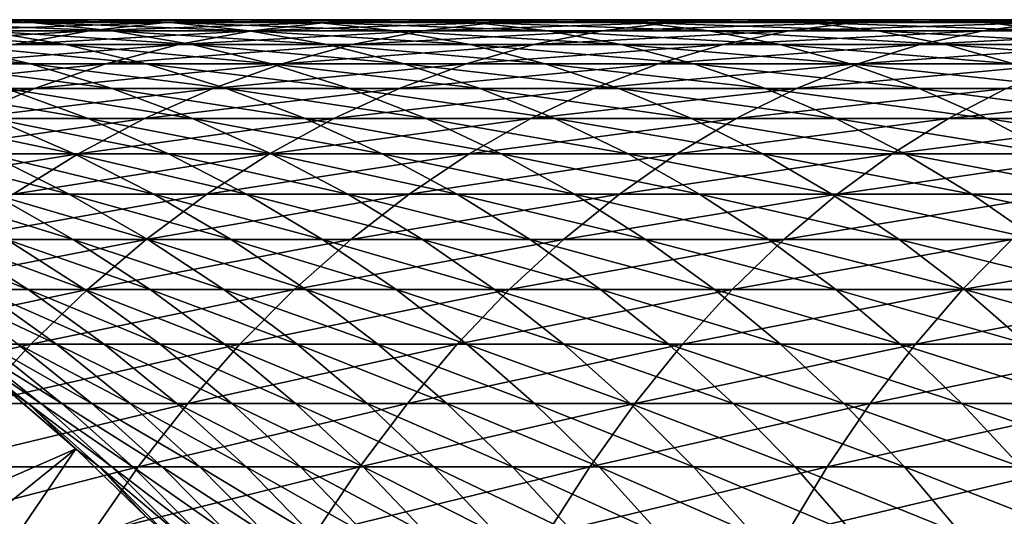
# Model space of a CAD drawing. Header units: metres. Extents: x -410 to 15, y -15 to 15.
# Tile 23 of 256: x -393.44 to -387.29, y 7.15 to 10.25. Entities that reach past the tile are written whole.
import ezdxf

# ---------------------------------------------------------------- set-up
doc = ezdxf.new("R2010")
doc.units = ezdxf.units.M
doc.layers.add('solid_508382', color=7, linetype='CONTINUOUS')

msp = doc.modelspace()

# ---------------------------------------------------------------- linework, layer by layer
at = {"layer": 'solid_508382'}
for points in [[(-394.696655, 10.25, 133.277954), (-393.86911, 10.25, 134.655716), (-393.364471, 10.232658, 134.338638)], [(-394.179688, 10.232658, 132.9814), (-394.696655, 10.25, 133.277954), (-393.364471, 10.232658, 134.338638)], [(-394.373749, 10.232658, 134.972794), (-393.478363, 10.232658, 136.336227), (-392.986847, 10.25, 135.99913)], [(-393.86911, 10.25, 134.655716), (-394.373749, 10.232658, 134.972794), (-392.986847, 10.25, 135.99913)], [(-394.179688, 10.232658, 132.9814), (-393.364471, 10.232658, 134.338638), (-392.861542, 10.180694, 134.022629)], [(-393.66449, 10.180694, 132.685852), (-394.179688, 10.232658, 132.9814), (-392.861542, 10.180694, 134.022629)], [(-393.96817, 10.180694, 136.67218), (-393.004852, 10.180694, 138.017944), (-392.528931, 10.232658, 137.662582)], [(-393.478363, 10.232658, 136.336227), (-393.96817, 10.180694, 136.67218), (-392.528931, 10.232658, 137.662582)], [(-393.86911, 10.25, 134.655716), (-392.986847, 10.25, 135.99913), (-392.495361, 10.232658, 135.662033)], [(-393.364471, 10.232658, 134.338638), (-393.86911, 10.25, 134.655716), (-392.495361, 10.232658, 135.662033)], [(-393.478363, 10.232658, 136.336227), (-392.528931, 10.232658, 137.662582), (-392.051361, 10.25, 137.306015)], [(-392.986847, 10.25, 135.99913), (-393.478363, 10.232658, 136.336227), (-392.051361, 10.25, 137.306015)], [(-393.364471, 10.232658, 134.338638), (-392.495361, 10.232658, 135.662033), (-392.005554, 10.180694, 135.32608)], [(-392.861542, 10.180694, 134.022629), (-393.364471, 10.232658, 134.338638), (-392.005554, 10.180694, 135.32608)], [(-393.004852, 10.180694, 138.017944), (-391.988251, 10.180694, 139.323914), (-391.526978, 10.232658, 138.949722)], [(-392.528931, 10.232658, 137.662582), (-393.004852, 10.180694, 138.017944), (-391.526978, 10.232658, 138.949722)], [(-392.986847, 10.25, 135.99913), (-392.051361, 10.25, 137.306015), (-391.573822, 10.232658, 136.949448)], [(-392.495361, 10.232658, 135.662033), (-392.986847, 10.25, 135.99913), (-391.573822, 10.232658, 136.949448)], [(-392.528931, 10.232658, 137.662582), (-391.526978, 10.232658, 138.949722), (-391.064117, 10.25, 138.574249)], [(-392.051361, 10.25, 137.306015), (-392.528931, 10.232658, 137.662582), (-391.064117, 10.25, 138.574249)], [(-392.495361, 10.232658, 135.662033), (-391.573822, 10.232658, 136.949448), (-391.09787, 10.180694, 136.594086)], [(-392.005554, 10.180694, 135.32608), (-392.495361, 10.232658, 135.662033), (-391.09787, 10.180694, 136.594086)], [(-392.051361, 10.25, 137.306015), (-391.064117, 10.25, 138.574249), (-390.601288, 10.232658, 138.198792)], [(-391.573822, 10.232658, 136.949448), (-392.051361, 10.25, 137.306015), (-390.601288, 10.232658, 138.198792)], [(-391.988251, 10.180694, 139.323914), (-390.919983, 10.180694, 140.587997), (-390.474121, 10.232658, 140.195572)], [(-391.526978, 10.232658, 138.949722), (-391.988251, 10.180694, 139.323914), (-390.474121, 10.232658, 140.195572)], [(-391.573822, 10.232658, 136.949448), (-390.601288, 10.232658, 138.198792), (-390.140015, 10.180694, 137.8246)], [(-391.09787, 10.180694, 136.594086), (-391.573822, 10.232658, 136.949448), (-390.140015, 10.180694, 137.8246)], [(-391.526978, 10.232658, 138.949722), (-390.474121, 10.232658, 140.195572), (-390.026733, 10.25, 139.801819)], [(-391.064117, 10.25, 138.574249), (-391.526978, 10.232658, 138.949722), (-390.026733, 10.25, 139.801819)], [(-391.064117, 10.25, 138.574249), (-390.026733, 10.25, 139.801819), (-389.579346, 10.232658, 139.408066)], [(-390.601288, 10.232658, 138.198792), (-391.064117, 10.25, 138.574249), (-389.579346, 10.232658, 139.408066)], [(-390.919983, 10.180694, 140.587997), (-389.801819, 10.180694, 141.808136), (-389.37207, 10.232658, 141.398132)], [(-390.474121, 10.232658, 140.195572), (-390.919983, 10.180694, 140.587997), (-389.37207, 10.232658, 141.398132)], [(-390.601288, 10.232658, 138.198792), (-389.579346, 10.232658, 139.408066), (-389.133484, 10.180694, 139.01564)], [(-390.140015, 10.180694, 137.8246), (-390.601288, 10.232658, 138.198792), (-389.133484, 10.180694, 139.01564)], [(-390.474121, 10.232658, 140.195572), (-389.37207, 10.232658, 141.398132), (-388.940857, 10.25, 140.98671)], [(-390.026733, 10.25, 139.801819), (-390.474121, 10.232658, 140.195572), (-388.940857, 10.25, 140.98671)], [(-390.026733, 10.25, 139.801819), (-388.940857, 10.25, 140.98671), (-388.509644, 10.232658, 140.575302)], [(-389.579346, 10.232658, 139.408066), (-390.026733, 10.25, 139.801819), (-388.509644, 10.232658, 140.575302)], [(-389.801819, 10.180694, 141.808136), (-388.635529, 10.180694, 142.982391), (-388.222595, 10.232658, 142.555435)], [(-389.37207, 10.232658, 141.398132), (-389.801819, 10.180694, 141.808136), (-388.222595, 10.232658, 142.555435)], [(-389.579346, 10.232658, 139.408066), (-388.509644, 10.232658, 140.575302), (-388.079895, 10.180694, 140.165283)], [(-389.133484, 10.180694, 139.01564), (-389.579346, 10.232658, 139.408066), (-388.079895, 10.180694, 140.165283)], [(-389.37207, 10.232658, 141.398132), (-388.222595, 10.232658, 142.555435), (-387.808258, 10.25, 142.127029)], [(-388.940857, 10.25, 140.98671), (-389.37207, 10.232658, 141.398132), (-387.808258, 10.25, 142.127029)], [(-388.940857, 10.25, 140.98671), (-387.808258, 10.25, 142.127029), (-387.393951, 10.232658, 141.698639)], [(-388.509644, 10.232658, 140.575302), (-388.940857, 10.25, 140.98671), (-387.393951, 10.232658, 141.698639)], [(-388.635529, 10.180694, 142.982391), (-387.423035, 10.180694, 144.108826), (-387.027588, 10.232658, 143.665634)], [(-388.222595, 10.232658, 142.555435), (-388.635529, 10.180694, 142.982391), (-387.027588, 10.232658, 143.665634)], [(-388.509644, 10.232658, 140.575302), (-387.393951, 10.232658, 141.698639), (-386.981018, 10.180694, 141.271683)], [(-388.079895, 10.180694, 140.165283), (-388.509644, 10.232658, 140.575302), (-386.981018, 10.180694, 141.271683)], [(-388.222595, 10.232658, 142.555435), (-387.027588, 10.232658, 143.665634), (-386.630798, 10.25, 143.220932)], [(-387.808258, 10.25, 142.127029), (-388.222595, 10.232658, 142.555435), (-386.630798, 10.25, 143.220932)], [(-387.808258, 10.25, 142.127029), (-386.630798, 10.25, 143.220932), (-386.234009, 10.232658, 142.776245)], [(-387.393951, 10.232658, 141.698639), (-387.808258, 10.25, 142.127029), (-386.234009, 10.232658, 142.776245)], [(-387.423035, 10.180694, 144.108826), (-386.166229, 10.180694, 145.185654), (-385.78891, 10.232658, 144.726929)], [(-387.027588, 10.232658, 143.665634), (-387.423035, 10.180694, 144.108826), (-385.78891, 10.232658, 144.726929)], [(-387.393951, 10.232658, 141.698639), (-386.234009, 10.232658, 142.776245), (-385.838562, 10.180694, 142.333054)], [(-386.981018, 10.180694, 141.271683), (-387.393951, 10.232658, 141.698639), (-385.838562, 10.180694, 142.333054)], [(-394.454681, 10.094279, 137.005859), (-393.47757, 10.094279, 138.370895), (-393.004852, 10.180694, 138.017944)], [(-393.96817, 10.180694, 136.67218), (-394.454681, 10.094279, 137.005859), (-393.004852, 10.180694, 138.017944)], [(-394.413086, 10.180694, 131.317902), (-393.66449, 10.180694, 132.685852), (-393.15274, 10.094279, 132.392303)], [(-393.889954, 10.094279, 131.045151), (-394.413086, 10.180694, 131.317902), (-393.15274, 10.094279, 132.392303)], [(-393.66449, 10.180694, 132.685852), (-392.861542, 10.180694, 134.022629), (-392.36203, 10.094279, 133.708771)], [(-393.15274, 10.094279, 132.392303), (-393.66449, 10.180694, 132.685852), (-392.36203, 10.094279, 133.708771)], [(-393.47757, 10.094279, 138.370895), (-392.446381, 10.094279, 139.695572), (-391.988251, 10.180694, 139.323914)], [(-393.004852, 10.180694, 138.017944), (-393.47757, 10.094279, 138.370895), (-391.988251, 10.180694, 139.323914)], [(-392.861542, 10.180694, 134.022629), (-392.005554, 10.180694, 135.32608), (-391.519043, 10.094279, 134.992401)], [(-392.36203, 10.094279, 133.708771), (-392.861542, 10.180694, 134.022629), (-391.519043, 10.094279, 134.992401)], [(-392.446381, 10.094279, 139.695572), (-391.362854, 10.094279, 140.977753), (-390.919983, 10.180694, 140.587997)], [(-391.988251, 10.180694, 139.323914), (-392.446381, 10.094279, 139.695572), (-390.919983, 10.180694, 140.587997)], [(-392.005554, 10.180694, 135.32608), (-391.09787, 10.180694, 136.594086), (-390.625153, 10.094279, 136.241119)], [(-391.519043, 10.094279, 134.992401), (-392.005554, 10.180694, 135.32608), (-390.625153, 10.094279, 136.241119)], [(-391.362854, 10.094279, 140.977753), (-390.228668, 10.094279, 142.215378), (-389.801819, 10.180694, 141.808136)], [(-390.919983, 10.180694, 140.587997), (-391.362854, 10.094279, 140.977753), (-389.801819, 10.180694, 141.808136)], [(-391.09787, 10.180694, 136.594086), (-390.140015, 10.180694, 137.8246), (-389.681854, 10.094279, 137.452942)], [(-390.625153, 10.094279, 136.241119), (-391.09787, 10.180694, 136.594086), (-389.681854, 10.094279, 137.452942)], [(-390.228668, 10.094279, 142.215378), (-389.045654, 10.094279, 143.406448), (-388.635529, 10.180694, 142.982391)], [(-389.801819, 10.180694, 141.808136), (-390.228668, 10.094279, 142.215378), (-388.635529, 10.180694, 142.982391)], [(-390.140015, 10.180694, 137.8246), (-389.133484, 10.180694, 139.01564), (-388.690613, 10.094279, 138.625885)], [(-389.681854, 10.094279, 137.452942), (-390.140015, 10.180694, 137.8246), (-388.690613, 10.094279, 138.625885)], [(-389.133484, 10.180694, 139.01564), (-388.079895, 10.180694, 140.165283), (-387.653076, 10.094279, 139.758057)], [(-388.690613, 10.094279, 138.625885), (-389.133484, 10.180694, 139.01564), (-387.653076, 10.094279, 139.758057)], [(-389.045654, 10.094279, 143.406448), (-387.815796, 10.094279, 144.549026), (-387.423035, 10.180694, 144.108826)], [(-388.635529, 10.180694, 142.982391), (-389.045654, 10.094279, 143.406448), (-387.423035, 10.180694, 144.108826)], [(-388.079895, 10.180694, 140.165283), (-386.981018, 10.180694, 141.271683), (-386.570892, 10.094279, 140.847626)], [(-387.653076, 10.094279, 139.758057), (-388.079895, 10.180694, 140.165283), (-386.570892, 10.094279, 140.847626)], [(-387.815796, 10.094279, 144.549026), (-386.540985, 10.094279, 145.641266), (-386.166229, 10.180694, 145.185654)], [(-387.423035, 10.180694, 144.108826), (-387.815796, 10.094279, 144.549026), (-386.166229, 10.180694, 145.185654)], [(-394.572479, 10.094279, 129.669464), (-393.889954, 10.094279, 131.045151), (-393.372192, 9.97371, 130.775177)], [(-394.044281, 9.97371, 129.420517), (-394.572479, 10.094279, 129.669464), (-393.372192, 9.97371, 130.775177)], [(-393.945435, 9.97371, 138.720245), (-392.899872, 9.97371, 140.063431), (-392.446381, 10.094279, 139.695572)], [(-393.47757, 10.094279, 138.370895), (-393.945435, 9.97371, 138.720245), (-392.446381, 10.094279, 139.695572)], [(-393.889954, 10.094279, 131.045151), (-393.15274, 10.094279, 132.392303), (-392.64624, 9.97371, 132.101761)], [(-393.372192, 9.97371, 130.775177), (-393.889954, 10.094279, 131.045151), (-392.64624, 9.97371, 132.101761)], [(-393.15274, 10.094279, 132.392303), (-392.36203, 10.094279, 133.708771), (-391.867584, 9.97371, 133.398102)], [(-392.64624, 9.97371, 132.101761), (-393.15274, 10.094279, 132.392303), (-391.867584, 9.97371, 133.398102)], [(-392.899872, 9.97371, 140.063431), (-391.801178, 9.97371, 141.363541), (-391.362854, 10.094279, 140.977753)], [(-392.446381, 10.094279, 139.695572), (-392.899872, 9.97371, 140.063431), (-391.362854, 10.094279, 140.977753)], [(-392.36203, 10.094279, 133.708771), (-391.519043, 10.094279, 134.992401), (-391.037476, 9.97371, 134.662125)], [(-391.867584, 9.97371, 133.398102), (-392.36203, 10.094279, 133.708771), (-391.037476, 9.97371, 134.662125)], [(-391.801178, 9.97371, 141.363541), (-390.651123, 9.97371, 142.618454), (-390.228668, 10.094279, 142.215378)], [(-391.362854, 10.094279, 140.977753), (-391.801178, 9.97371, 141.363541), (-390.228668, 10.094279, 142.215378)], [(-391.519043, 10.094279, 134.992401), (-390.625153, 10.094279, 136.241119), (-390.157288, 9.97371, 135.891769)], [(-391.037476, 9.97371, 134.662125), (-391.519043, 10.094279, 134.992401), (-390.157288, 9.97371, 135.891769)], [(-390.651123, 9.97371, 142.618454), (-389.451599, 9.97371, 143.826172), (-389.045654, 10.094279, 143.406448)], [(-390.228668, 10.094279, 142.215378), (-390.651123, 9.97371, 142.618454), (-389.045654, 10.094279, 143.406448)], [(-390.625153, 10.094279, 136.241119), (-389.681854, 10.094279, 137.452942), (-389.228394, 9.97371, 137.085083)], [(-390.157288, 9.97371, 135.891769), (-390.625153, 10.094279, 136.241119), (-389.228394, 9.97371, 137.085083)], [(-389.681854, 10.094279, 137.452942), (-388.690613, 10.094279, 138.625885), (-388.252289, 9.97371, 138.240097)], [(-389.228394, 9.97371, 137.085083), (-389.681854, 10.094279, 137.452942), (-388.252289, 9.97371, 138.240097)], [(-389.451599, 9.97371, 143.826172), (-388.204529, 9.97371, 144.984711), (-387.815796, 10.094279, 144.549026)], [(-389.045654, 10.094279, 143.406448), (-389.451599, 9.97371, 143.826172), (-387.815796, 10.094279, 144.549026)], [(-388.690613, 10.094279, 138.625885), (-387.653076, 10.094279, 139.758057), (-387.230591, 9.97371, 139.354965)], [(-388.252289, 9.97371, 138.240097), (-388.690613, 10.094279, 138.625885), (-387.230591, 9.97371, 139.354965)], [(-388.204529, 9.97371, 144.984711), (-386.911926, 9.97371, 146.092224), (-386.540985, 10.094279, 145.641266)], [(-387.815796, 10.094279, 144.549026), (-388.204529, 9.97371, 144.984711), (-386.540985, 10.094279, 145.641266)], [(-387.653076, 10.094279, 139.758057), (-386.570892, 10.094279, 140.847626), (-386.164948, 9.97371, 140.427902)], [(-387.230591, 9.97371, 139.354965), (-387.653076, 10.094279, 139.758057), (-386.164948, 9.97371, 140.427902)], [(-394.406921, 9.819392, 139.064804), (-393.347137, 9.819392, 140.426254), (-392.899872, 9.97371, 140.063431)], [(-393.945435, 9.97371, 138.720245), (-394.406921, 9.819392, 139.064804), (-392.899872, 9.97371, 140.063431)], [(-394.044281, 9.97371, 129.420517), (-393.372192, 9.97371, 130.775177), (-392.861542, 9.819392, 130.508911)], [(-393.523315, 9.819392, 129.174973), (-394.044281, 9.97371, 129.420517), (-392.861542, 9.819392, 130.508911)], [(-393.372192, 9.97371, 130.775177), (-392.64624, 9.97371, 132.101761), (-392.146698, 9.819392, 131.815201)], [(-392.861542, 9.819392, 130.508911), (-393.372192, 9.97371, 130.775177), (-392.146698, 9.819392, 131.815201)], [(-393.347137, 9.819392, 140.426254), (-392.23349, 9.819392, 141.744034), (-391.801178, 9.97371, 141.363541)], [(-392.899872, 9.97371, 140.063431), (-393.347137, 9.819392, 140.426254), (-391.801178, 9.97371, 141.363541)], [(-392.64624, 9.97371, 132.101761), (-391.867584, 9.97371, 133.398102), (-391.379944, 9.819392, 133.091705)], [(-392.146698, 9.819392, 131.815201), (-392.64624, 9.97371, 132.101761), (-391.379944, 9.819392, 133.091705)], [(-392.23349, 9.819392, 141.744034), (-391.06781, 9.819392, 143.016022), (-390.651123, 9.97371, 142.618454)], [(-391.801178, 9.97371, 141.363541), (-392.23349, 9.819392, 141.744034), (-390.651123, 9.97371, 142.618454)], [(-391.867584, 9.97371, 133.398102), (-391.037476, 9.97371, 134.662125), (-390.562531, 9.819392, 134.33638)], [(-391.379944, 9.819392, 133.091705), (-391.867584, 9.97371, 133.398102), (-390.562531, 9.819392, 134.33638)], [(-391.06781, 9.819392, 143.016022), (-389.85199, 9.819392, 144.240143), (-389.451599, 9.97371, 143.826172)], [(-390.651123, 9.97371, 142.618454), (-391.06781, 9.819392, 143.016022), (-389.451599, 9.97371, 143.826172)], [(-391.037476, 9.97371, 134.662125), (-390.157288, 9.97371, 135.891769), (-389.695801, 9.819392, 135.547211)], [(-390.562531, 9.819392, 134.33638), (-391.037476, 9.97371, 134.662125), (-389.695801, 9.819392, 135.547211)], [(-390.157288, 9.97371, 135.891769), (-389.228394, 9.97371, 137.085083), (-388.781128, 9.819392, 136.722244)], [(-389.695801, 9.819392, 135.547211), (-390.157288, 9.97371, 135.891769), (-388.781128, 9.819392, 136.722244)], [(-389.85199, 9.819392, 144.240143), (-388.587982, 9.819392, 145.414444), (-388.204529, 9.97371, 144.984711)], [(-389.451599, 9.97371, 143.826172), (-389.85199, 9.819392, 144.240143), (-388.204529, 9.97371, 144.984711)], [(-389.228394, 9.97371, 137.085083), (-388.252289, 9.97371, 138.240097), (-387.819977, 9.819392, 137.859604)], [(-388.781128, 9.819392, 136.722244), (-389.228394, 9.97371, 137.085083), (-387.819977, 9.819392, 137.859604)], [(-388.587982, 9.819392, 145.414444), (-387.277802, 9.819392, 146.537018), (-386.911926, 9.97371, 146.092224)], [(-388.204529, 9.97371, 144.984711), (-388.587982, 9.819392, 145.414444), (-386.911926, 9.97371, 146.092224)], [(-388.252289, 9.97371, 138.240097), (-387.230591, 9.97371, 139.354965), (-386.813904, 9.819392, 138.957413)], [(-387.819977, 9.819392, 137.859604), (-388.252289, 9.97371, 138.240097), (-386.813904, 9.819392, 138.957413)], [(-394.860443, 9.631849, 139.403412), (-393.786652, 9.631849, 140.782822), (-393.347137, 9.819392, 140.426254)], [(-394.406921, 9.819392, 139.064804), (-394.860443, 9.631849, 139.403412), (-393.347137, 9.819392, 140.426254)], [(-394.130981, 9.819392, 127.815521), (-393.523315, 9.819392, 129.174973), (-393.011353, 9.631849, 128.93367)], [(-393.609741, 9.631849, 127.594986), (-394.130981, 9.819392, 127.815521), (-393.011353, 9.631849, 128.93367)], [(-393.786652, 9.631849, 140.782822), (-392.658356, 9.631849, 142.117966), (-392.23349, 9.819392, 141.744034)], [(-393.347137, 9.819392, 140.426254), (-393.786652, 9.631849, 140.782822), (-392.23349, 9.819392, 141.744034)], [(-393.523315, 9.819392, 129.174973), (-392.861542, 9.819392, 130.508911), (-392.35968, 9.631849, 130.247238)], [(-393.011353, 9.631849, 128.93367), (-393.523315, 9.819392, 129.174973), (-392.35968, 9.631849, 130.247238)], [(-392.861542, 9.819392, 130.508911), (-392.146698, 9.819392, 131.815201), (-391.655762, 9.631849, 131.533569)], [(-392.35968, 9.631849, 130.247238), (-392.861542, 9.819392, 130.508911), (-391.655762, 9.631849, 131.533569)], [(-392.658356, 9.631849, 142.117966), (-391.477325, 9.631849, 143.406708), (-391.06781, 9.819392, 143.016022)], [(-392.23349, 9.819392, 141.744034), (-392.658356, 9.631849, 142.117966), (-391.06781, 9.819392, 143.016022)], [(-392.146698, 9.819392, 131.815201), (-391.379944, 9.819392, 133.091705), (-390.900726, 9.631849, 132.790588)], [(-391.655762, 9.631849, 131.533569), (-392.146698, 9.819392, 131.815201), (-390.900726, 9.631849, 132.790588)], [(-391.477325, 9.631849, 143.406708), (-390.245453, 9.631849, 144.646973), (-389.85199, 9.819392, 144.240143)], [(-391.06781, 9.819392, 143.016022), (-391.477325, 9.631849, 143.406708), (-389.85199, 9.819392, 144.240143)], [(-391.379944, 9.819392, 133.091705), (-390.562531, 9.819392, 134.33638), (-390.095795, 9.631849, 134.016251)], [(-390.900726, 9.631849, 132.790588), (-391.379944, 9.819392, 133.091705), (-390.095795, 9.631849, 134.016251)], [(-390.562531, 9.819392, 134.33638), (-389.695801, 9.819392, 135.547211), (-389.24231, 9.631849, 135.208603)], [(-390.095795, 9.631849, 134.016251), (-390.562531, 9.819392, 134.33638), (-389.24231, 9.631849, 135.208603)], [(-390.245453, 9.631849, 144.646973), (-388.964783, 9.631849, 145.836746), (-388.587982, 9.819392, 145.414444)], [(-389.85199, 9.819392, 144.240143), (-390.245453, 9.631849, 144.646973), (-388.587982, 9.819392, 145.414444)], [(-389.695801, 9.819392, 135.547211), (-388.781128, 9.819392, 136.722244), (-388.341583, 9.631849, 136.365692)], [(-389.24231, 9.631849, 135.208603), (-389.695801, 9.819392, 135.547211), (-388.341583, 9.631849, 136.365692)], [(-388.964783, 9.631849, 145.836746), (-387.637329, 9.631849, 146.974121), (-387.277802, 9.819392, 146.537018)], [(-388.587982, 9.819392, 145.414444), (-388.964783, 9.631849, 145.836746), (-387.277802, 9.819392, 146.537018)], [(-388.781128, 9.819392, 136.722244), (-387.819977, 9.819392, 137.859604), (-387.395111, 9.631849, 137.485672)], [(-388.341583, 9.631849, 136.365692), (-388.781128, 9.819392, 136.722244), (-387.395111, 9.631849, 137.485672)], [(-387.819977, 9.819392, 137.859604), (-386.813904, 9.819392, 138.957413), (-386.404419, 9.631849, 138.566727)], [(-387.395111, 9.631849, 137.485672), (-387.819977, 9.819392, 137.859604), (-386.404419, 9.631849, 138.566727)], [(-387.637329, 9.631849, 146.974121), (-386.265259, 9.631849, 148.057236), (-385.923584, 9.819392, 147.606049)], [(-387.277802, 9.819392, 146.537018), (-387.637329, 9.631849, 146.974121), (-385.923584, 9.819392, 147.606049)], [(-394.21698, 9.411716, 141.131897), (-393.07431, 9.411716, 142.484055), (-392.658356, 9.631849, 142.117966)], [(-393.786652, 9.631849, 140.782822), (-394.21698, 9.411716, 141.131897), (-392.658356, 9.631849, 142.117966)], [(-394.15387, 9.631849, 126.233337), (-393.609741, 9.631849, 127.594986), (-393.099426, 9.411716, 127.379074)], [(-393.635315, 9.411716, 126.038101), (-394.15387, 9.631849, 126.233337), (-393.099426, 9.411716, 127.379074)], [(-393.609741, 9.631849, 127.594986), (-393.011353, 9.631849, 128.93367), (-392.510132, 9.411716, 128.697433)], [(-393.099426, 9.411716, 127.379074), (-393.609741, 9.631849, 127.594986), (-392.510132, 9.411716, 128.697433)], [(-393.07431, 9.411716, 142.484055), (-391.878235, 9.411716, 143.789215), (-391.477325, 9.631849, 143.406708)], [(-392.658356, 9.631849, 142.117966), (-393.07431, 9.411716, 142.484055), (-391.477325, 9.631849, 143.406708)], [(-393.011353, 9.631849, 128.93367), (-392.35968, 9.631849, 130.247238), (-391.868347, 9.411716, 129.991058)], [(-392.510132, 9.411716, 128.697433), (-393.011353, 9.631849, 128.93367), (-391.868347, 9.411716, 129.991058)], [(-392.35968, 9.631849, 130.247238), (-391.655762, 9.631849, 131.533569), (-391.17511, 9.411716, 131.257858)], [(-391.868347, 9.411716, 129.991058), (-392.35968, 9.631849, 130.247238), (-391.17511, 9.411716, 131.257858)], [(-391.878235, 9.411716, 143.789215), (-390.630676, 9.411716, 145.045273), (-390.245453, 9.631849, 144.646973)], [(-391.477325, 9.631849, 143.406708), (-391.878235, 9.411716, 143.789215), (-390.245453, 9.631849, 144.646973)], [(-391.655762, 9.631849, 131.533569), (-390.900726, 9.631849, 132.790588), (-390.431549, 9.411716, 132.495789)], [(-391.17511, 9.411716, 131.257858), (-391.655762, 9.631849, 131.533569), (-390.431549, 9.411716, 132.495789)], [(-390.900726, 9.631849, 132.790588), (-390.095795, 9.631849, 134.016251), (-389.638855, 9.411716, 133.70285)], [(-390.431549, 9.411716, 132.495789), (-390.900726, 9.631849, 132.790588), (-389.638855, 9.411716, 133.70285)], [(-390.630676, 9.411716, 145.045273), (-389.333679, 9.411716, 146.250198), (-388.964783, 9.631849, 145.836746)], [(-390.245453, 9.631849, 144.646973), (-390.630676, 9.411716, 145.045273), (-388.964783, 9.631849, 145.836746)], [(-390.095795, 9.631849, 134.016251), (-389.24231, 9.631849, 135.208603), (-388.798309, 9.411716, 134.87709)], [(-389.638855, 9.411716, 133.70285), (-390.095795, 9.631849, 134.016251), (-388.798309, 9.411716, 134.87709)], [(-389.333679, 9.411716, 146.250198), (-387.989349, 9.411716, 147.402054), (-387.637329, 9.631849, 146.974121)], [(-388.964783, 9.631849, 145.836746), (-389.333679, 9.411716, 146.250198), (-387.637329, 9.631849, 146.974121)], [(-389.24231, 9.631849, 135.208603), (-388.341583, 9.631849, 136.365692), (-387.911255, 9.411716, 136.016602)], [(-388.798309, 9.411716, 134.87709), (-389.24231, 9.631849, 135.208603), (-387.911255, 9.411716, 136.016602)], [(-388.341583, 9.631849, 136.365692), (-387.395111, 9.631849, 137.485672), (-386.979156, 9.411716, 137.119583)], [(-387.911255, 9.411716, 136.016602), (-388.341583, 9.631849, 136.365692), (-386.979156, 9.411716, 137.119583)], [(-387.989349, 9.411716, 147.402054), (-386.599792, 9.411716, 148.498978), (-386.265259, 9.631849, 148.057236)], [(-387.637329, 9.631849, 146.974121), (-387.989349, 9.411716, 147.402054), (-386.265259, 9.631849, 148.057236)], [(-387.395111, 9.631849, 137.485672), (-386.404419, 9.631849, 138.566727), (-386.00351, 9.411716, 138.184219)], [(-386.979156, 9.411716, 137.119583), (-387.395111, 9.631849, 137.485672), (-386.00351, 9.411716, 138.184219)], [(-394.636658, 9.159735, 141.472336), (-393.47995, 9.159735, 142.841064), (-393.07431, 9.411716, 142.484055)], [(-394.21698, 9.411716, 141.131897), (-394.636658, 9.159735, 141.472336), (-393.07431, 9.411716, 142.484055)], [(-394.116882, 9.411716, 124.676682), (-393.635315, 9.411716, 126.038101), (-393.129578, 9.159735, 125.847702)], [(-393.603912, 9.159735, 124.506752), (-394.116882, 9.411716, 124.676682), (-393.129578, 9.159735, 125.847702)], [(-393.635315, 9.411716, 126.038101), (-393.099426, 9.411716, 127.379074), (-392.601776, 9.159735, 127.16851)], [(-393.129578, 9.159735, 125.847702), (-393.635315, 9.411716, 126.038101), (-392.601776, 9.159735, 127.16851)], [(-393.47995, 9.159735, 142.841064), (-392.269196, 9.159735, 144.162231), (-391.878235, 9.411716, 143.789215)], [(-393.07431, 9.411716, 142.484055), (-393.47995, 9.159735, 142.841064), (-391.878235, 9.411716, 143.789215)], [(-393.099426, 9.411716, 127.379074), (-392.510132, 9.411716, 128.697433), (-392.021332, 9.159735, 128.467056)], [(-392.601776, 9.159735, 127.16851), (-393.099426, 9.411716, 127.379074), (-392.021332, 9.159735, 128.467056)], [(-392.510132, 9.411716, 128.697433), (-391.868347, 9.411716, 129.991058), (-391.389191, 9.159735, 129.741226)], [(-392.021332, 9.159735, 128.467056), (-392.510132, 9.411716, 128.697433), (-391.389191, 9.159735, 129.741226)], [(-392.269196, 9.159735, 144.162231), (-391.006348, 9.159735, 145.433701), (-390.630676, 9.411716, 145.045273)], [(-391.878235, 9.411716, 143.789215), (-392.269196, 9.159735, 144.162231), (-390.630676, 9.411716, 145.045273)], [(-391.868347, 9.411716, 129.991058), (-391.17511, 9.411716, 131.257858), (-390.70639, 9.159735, 130.988983)], [(-391.389191, 9.159735, 129.741226), (-391.868347, 9.411716, 129.991058), (-390.70639, 9.159735, 130.988983)], [(-391.17511, 9.411716, 131.257858), (-390.431549, 9.411716, 132.495789), (-389.973999, 9.159735, 132.208298)], [(-390.70639, 9.159735, 130.988983), (-391.17511, 9.411716, 131.257858), (-389.973999, 9.159735, 132.208298)], [(-391.006348, 9.159735, 145.433701), (-389.693451, 9.159735, 146.653412), (-389.333679, 9.411716, 146.250198)], [(-390.630676, 9.411716, 145.045273), (-391.006348, 9.159735, 145.433701), (-389.333679, 9.411716, 146.250198)], [(-390.431549, 9.411716, 132.495789), (-389.638855, 9.411716, 133.70285), (-389.193207, 9.159735, 133.397202)], [(-389.973999, 9.159735, 132.208298), (-390.431549, 9.411716, 132.495789), (-389.193207, 9.159735, 133.397202)], [(-389.693451, 9.159735, 146.653412), (-388.332611, 9.159735, 147.819382), (-387.989349, 9.411716, 147.402054)], [(-389.333679, 9.411716, 146.250198), (-389.693451, 9.159735, 146.653412), (-387.989349, 9.411716, 147.402054)], [(-389.638855, 9.411716, 133.70285), (-388.798309, 9.411716, 134.87709), (-388.365295, 9.159735, 134.553787)], [(-389.193207, 9.159735, 133.397202), (-389.638855, 9.411716, 133.70285), (-388.365295, 9.159735, 134.553787)], [(-388.798309, 9.411716, 134.87709), (-387.911255, 9.411716, 136.016602), (-387.491608, 9.159735, 135.676178)], [(-388.365295, 9.159735, 134.553787), (-388.798309, 9.411716, 134.87709), (-387.491608, 9.159735, 135.676178)], [(-388.332611, 9.159735, 147.819382), (-386.926025, 9.159735, 148.929749), (-386.599792, 9.411716, 148.498978)], [(-387.989349, 9.411716, 147.402054), (-388.332611, 9.159735, 147.819382), (-386.599792, 9.411716, 148.498978)], [(-387.911255, 9.411716, 136.016602), (-386.979156, 9.411716, 137.119583), (-386.573517, 9.159735, 136.762573)], [(-387.491608, 9.159735, 135.676178), (-387.911255, 9.411716, 136.016602), (-386.573517, 9.159735, 136.762573)], [(-394.023987, 9.159735, 123.147835), (-393.603912, 9.159735, 124.506752), (-393.105713, 8.87676, 124.341721)], [(-393.519562, 8.87676, 123.002945), (-394.023987, 9.159735, 123.147835), (-393.105713, 8.87676, 124.341721)], [(-393.873901, 8.87676, 143.187805), (-392.648926, 8.87676, 144.524506), (-392.269196, 9.159735, 144.162231)], [(-393.47995, 9.159735, 142.841064), (-393.873901, 8.87676, 143.187805), (-392.269196, 9.159735, 144.162231)], [(-393.603912, 9.159735, 124.506752), (-393.129578, 9.159735, 125.847702), (-392.638428, 8.87676, 125.662788)], [(-393.105713, 8.87676, 124.341721), (-393.603912, 9.159735, 124.506752), (-392.638428, 8.87676, 125.662788)], [(-393.129578, 9.159735, 125.847702), (-392.601776, 9.159735, 127.16851), (-392.118439, 8.87676, 126.964012)], [(-392.638428, 8.87676, 125.662788), (-393.129578, 9.159735, 125.847702), (-392.118439, 8.87676, 126.964012)], [(-392.648926, 8.87676, 144.524506), (-391.371216, 8.87676, 145.810944), (-391.006348, 9.159735, 145.433701)], [(-392.269196, 9.159735, 144.162231), (-392.648926, 8.87676, 144.524506), (-391.006348, 9.159735, 145.433701)], [(-392.601776, 9.159735, 127.16851), (-392.021332, 9.159735, 128.467056), (-391.5466, 8.87676, 128.243301)], [(-392.118439, 8.87676, 126.964012), (-392.601776, 9.159735, 127.16851), (-391.5466, 8.87676, 128.243301)], [(-392.021332, 9.159735, 128.467056), (-391.389191, 9.159735, 129.741226), (-390.923859, 8.87676, 129.498581)], [(-391.5466, 8.87676, 128.243301), (-392.021332, 9.159735, 128.467056), (-390.923859, 8.87676, 129.498581)], [(-391.389191, 9.159735, 129.741226), (-390.70639, 9.159735, 130.988983), (-390.25116, 8.87676, 130.727844)], [(-390.923859, 8.87676, 129.498581), (-391.389191, 9.159735, 129.741226), (-390.25116, 8.87676, 130.727844)], [(-391.371216, 8.87676, 145.810944), (-390.042847, 8.87676, 147.044998), (-389.693451, 9.159735, 146.653412)], [(-391.006348, 9.159735, 145.433701), (-391.371216, 8.87676, 145.810944), (-389.693451, 9.159735, 146.653412)], [(-390.70639, 9.159735, 130.988983), (-389.973999, 9.159735, 132.208298), (-389.529633, 8.87676, 131.929077)], [(-390.25116, 8.87676, 130.727844), (-390.70639, 9.159735, 130.988983), (-389.529633, 8.87676, 131.929077)], [(-390.042847, 8.87676, 147.044998), (-388.666016, 8.87676, 148.224701), (-388.332611, 9.159735, 147.819382)], [(-389.693451, 9.159735, 146.653412), (-390.042847, 8.87676, 147.044998), (-388.332611, 9.159735, 147.819382)], [(-389.973999, 9.159735, 132.208298), (-389.193207, 9.159735, 133.397202), (-388.760406, 8.87676, 133.100357)], [(-389.529633, 8.87676, 131.929077), (-389.973999, 9.159735, 132.208298), (-388.760406, 8.87676, 133.100357)], [(-389.193207, 9.159735, 133.397202), (-388.365295, 9.159735, 134.553787), (-387.944794, 8.87676, 134.239807)], [(-388.760406, 8.87676, 133.100357), (-389.193207, 9.159735, 133.397202), (-387.944794, 8.87676, 134.239807)], [(-388.666016, 8.87676, 148.224701), (-387.242859, 8.87676, 149.348129), (-386.926025, 9.159735, 148.929749)], [(-388.332611, 9.159735, 147.819382), (-388.666016, 8.87676, 148.224701), (-386.926025, 9.159735, 148.929749)], [(-388.365295, 9.159735, 134.553787), (-387.491608, 9.159735, 135.676178), (-387.084045, 8.87676, 135.345551)], [(-387.944794, 8.87676, 134.239807), (-388.365295, 9.159735, 134.553787), (-387.084045, 8.87676, 135.345551)], [(-387.491608, 9.159735, 135.676178), (-386.573517, 9.159735, 136.762573), (-386.179565, 8.87676, 136.415833)], [(-387.084045, 8.87676, 135.345551), (-387.491608, 9.159735, 135.676178), (-386.179565, 8.87676, 136.415833)], [(-394.254852, 8.56375, 143.523071), (-393.016083, 8.56375, 144.874817), (-392.648926, 8.87676, 144.524506)], [(-393.873901, 8.87676, 143.187805), (-394.254852, 8.56375, 143.523071), (-392.648926, 8.87676, 144.524506)], [(-394.184326, 8.87676, 120.280952), (-393.879303, 8.87676, 121.648628), (-393.386322, 8.56375, 121.528236)], [(-393.68692, 8.56375, 120.180458), (-394.184326, 8.87676, 120.280952), (-393.386322, 8.56375, 121.528236)], [(-393.879303, 8.87676, 121.648628), (-393.519562, 8.87676, 123.002945), (-393.03183, 8.56375, 122.862846)], [(-393.386322, 8.56375, 121.528236), (-393.879303, 8.87676, 121.648628), (-393.03183, 8.56375, 122.862846)], [(-393.519562, 8.87676, 123.002945), (-393.105713, 8.87676, 124.341721), (-392.623993, 8.56375, 124.182137)], [(-393.03183, 8.56375, 122.862846), (-393.519562, 8.87676, 123.002945), (-392.623993, 8.56375, 124.182137)], [(-393.105713, 8.87676, 124.341721), (-392.638428, 8.87676, 125.662788), (-392.163513, 8.56375, 125.483978)], [(-392.623993, 8.56375, 124.182137), (-393.105713, 8.87676, 124.341721), (-392.163513, 8.56375, 125.483978)], [(-393.016083, 8.56375, 144.874817), (-391.723999, 8.56375, 146.175705), (-391.371216, 8.87676, 145.810944)], [(-392.648926, 8.87676, 144.524506), (-393.016083, 8.56375, 144.874817), (-391.371216, 8.87676, 145.810944)], [(-392.638428, 8.87676, 125.662788), (-392.118439, 8.87676, 126.964012), (-391.651093, 8.56375, 126.766273)], [(-392.163513, 8.56375, 125.483978), (-392.638428, 8.87676, 125.662788), (-391.651093, 8.56375, 126.766273)], [(-392.118439, 8.87676, 126.964012), (-391.5466, 8.87676, 128.243301), (-391.087585, 8.56375, 128.026947)], [(-391.651093, 8.56375, 126.766273), (-392.118439, 8.87676, 126.964012), (-391.087585, 8.56375, 128.026947)], [(-391.723999, 8.56375, 146.175705), (-390.380707, 8.56375, 147.423645), (-390.042847, 8.87676, 147.044998)], [(-391.371216, 8.87676, 145.810944), (-391.723999, 8.56375, 146.175705), (-390.042847, 8.87676, 147.044998)], [(-391.5466, 8.87676, 128.243301), (-390.923859, 8.87676, 129.498581), (-390.473877, 8.56375, 129.263962)], [(-391.087585, 8.56375, 128.026947), (-391.5466, 8.87676, 128.243301), (-390.473877, 8.56375, 129.263962)], [(-390.923859, 8.87676, 129.498581), (-390.25116, 8.87676, 130.727844), (-389.810974, 8.56375, 130.475342)], [(-390.473877, 8.56375, 129.263962), (-390.923859, 8.87676, 129.498581), (-389.810974, 8.56375, 130.475342)], [(-390.380707, 8.56375, 147.423645), (-388.988373, 8.56375, 148.616608), (-388.666016, 8.87676, 148.224701)], [(-390.042847, 8.87676, 147.044998), (-390.380707, 8.56375, 147.423645), (-388.666016, 8.87676, 148.224701)], [(-390.25116, 8.87676, 130.727844), (-389.529633, 8.87676, 131.929077), (-389.099945, 8.56375, 131.659088)], [(-389.810974, 8.56375, 130.475342), (-390.25116, 8.87676, 130.727844), (-389.099945, 8.56375, 131.659088)], [(-389.529633, 8.87676, 131.929077), (-388.760406, 8.87676, 133.100357), (-388.341919, 8.56375, 132.813339)], [(-389.099945, 8.56375, 131.659088), (-389.529633, 8.87676, 131.929077), (-388.341919, 8.56375, 132.813339)], [(-388.988373, 8.56375, 148.616608), (-387.549225, 8.56375, 149.752686), (-387.242859, 8.87676, 149.348129)], [(-388.666016, 8.87676, 148.224701), (-388.988373, 8.56375, 148.616608), (-387.242859, 8.87676, 149.348129)], [(-388.760406, 8.87676, 133.100357), (-387.944794, 8.87676, 134.239807), (-387.538147, 8.56375, 133.936188)], [(-388.341919, 8.56375, 132.813339), (-388.760406, 8.87676, 133.100357), (-387.538147, 8.56375, 133.936188)], [(-387.944794, 8.87676, 134.239807), (-387.084045, 8.87676, 135.345551), (-386.689941, 8.56375, 135.025848)], [(-387.538147, 8.56375, 133.936188), (-387.944794, 8.87676, 134.239807), (-386.689941, 8.56375, 135.025848)], [(-387.549225, 8.56375, 149.752686), (-386.065613, 8.56375, 150.830017), (-385.775757, 8.87676, 150.413498)], [(-387.242859, 8.87676, 149.348129), (-387.549225, 8.56375, 149.752686), (-385.775757, 8.87676, 150.413498)], [(-394.62149, 8.221763, 143.845749), (-393.369446, 8.221763, 145.211975), (-393.016083, 8.56375, 144.874817)], [(-394.254852, 8.56375, 143.523071), (-394.62149, 8.221763, 143.845749), (-393.016083, 8.56375, 144.874817)], [(-393.933136, 8.56375, 118.821701), (-393.68692, 8.56375, 120.180458), (-393.208191, 8.221763, 120.08374)], [(-393.450897, 8.221763, 118.744286), (-393.933136, 8.56375, 118.821701), (-393.208191, 8.221763, 120.08374)], [(-393.68692, 8.56375, 120.180458), (-393.386322, 8.56375, 121.528236), (-392.911865, 8.221763, 121.412361)], [(-393.208191, 8.221763, 120.08374), (-393.68692, 8.56375, 120.180458), (-392.911865, 8.221763, 121.412361)], [(-393.386322, 8.56375, 121.528236), (-393.03183, 8.56375, 122.862846), (-392.562408, 8.221763, 122.728004)], [(-392.911865, 8.221763, 121.412361), (-393.386322, 8.56375, 121.528236), (-392.562408, 8.221763, 122.728004)], [(-393.369446, 8.221763, 145.211975), (-392.063538, 8.221763, 146.526779), (-391.723999, 8.56375, 146.175705)], [(-393.016083, 8.56375, 144.874817), (-393.369446, 8.221763, 145.211975), (-391.723999, 8.56375, 146.175705)], [(-393.03183, 8.56375, 122.862846), (-392.623993, 8.56375, 124.182137), (-392.16037, 8.221763, 124.028549)], [(-392.562408, 8.221763, 122.728004), (-393.03183, 8.56375, 122.862846), (-392.16037, 8.221763, 124.028549)], [(-392.623993, 8.56375, 124.182137), (-392.163513, 8.56375, 125.483978), (-391.706421, 8.221763, 125.31189)], [(-392.16037, 8.221763, 124.028549), (-392.623993, 8.56375, 124.182137), (-391.706421, 8.221763, 125.31189)], [(-392.163513, 8.56375, 125.483978), (-391.651093, 8.56375, 126.766273), (-391.201294, 8.221763, 126.575958)], [(-391.706421, 8.221763, 125.31189), (-392.163513, 8.56375, 125.483978), (-391.201294, 8.221763, 126.575958)], [(-392.063538, 8.221763, 146.526779), (-390.705872, 8.221763, 147.788071), (-390.380707, 8.56375, 147.423645)], [(-391.723999, 8.56375, 146.175705), (-392.063538, 8.221763, 146.526779), (-390.380707, 8.56375, 147.423645)], [(-391.651093, 8.56375, 126.766273), (-391.087585, 8.56375, 128.026947), (-390.645782, 8.221763, 127.818718)], [(-391.201294, 8.221763, 126.575958), (-391.651093, 8.56375, 126.766273), (-390.645782, 8.221763, 127.818718)], [(-391.087585, 8.56375, 128.026947), (-390.473877, 8.56375, 129.263962), (-390.040802, 8.221763, 129.038162)], [(-390.645782, 8.221763, 127.818718), (-391.087585, 8.56375, 128.026947), (-390.040802, 8.221763, 129.038162)], [(-390.705872, 8.221763, 147.788071), (-389.298645, 8.221763, 148.993805), (-388.988373, 8.56375, 148.616608)], [(-390.380707, 8.56375, 147.423645), (-390.705872, 8.221763, 147.788071), (-388.988373, 8.56375, 148.616608)], [(-390.473877, 8.56375, 129.263962), (-389.810974, 8.56375, 130.475342), (-389.387299, 8.221763, 130.232315)], [(-390.040802, 8.221763, 129.038162), (-390.473877, 8.56375, 129.263962), (-389.387299, 8.221763, 130.232315)], [(-389.810974, 8.56375, 130.475342), (-389.099945, 8.56375, 131.659088), (-388.686401, 8.221763, 131.399246)], [(-389.387299, 8.221763, 130.232315), (-389.810974, 8.56375, 130.475342), (-388.686401, 8.221763, 131.399246)], [(-389.298645, 8.221763, 148.993805), (-387.844116, 8.221763, 150.142044), (-387.549225, 8.56375, 149.752686)], [(-388.988373, 8.56375, 148.616608), (-389.298645, 8.221763, 148.993805), (-387.549225, 8.56375, 149.752686)], [(-389.099945, 8.56375, 131.659088), (-388.341919, 8.56375, 132.813339), (-387.939148, 8.221763, 132.537079)], [(-388.686401, 8.221763, 131.399246), (-389.099945, 8.56375, 131.659088), (-387.939148, 8.221763, 132.537079)], [(-388.341919, 8.56375, 132.813339), (-387.538147, 8.56375, 133.936188), (-387.14679, 8.221763, 133.643982)], [(-387.939148, 8.221763, 132.537079), (-388.341919, 8.56375, 132.813339), (-387.14679, 8.221763, 133.643982)], [(-387.844116, 8.221763, 150.142044), (-386.344604, 8.221763, 151.230911), (-386.065613, 8.56375, 150.830017)], [(-387.549225, 8.56375, 149.752686), (-387.844116, 8.221763, 150.142044), (-386.065613, 8.56375, 150.830017)], [(-387.538147, 8.56375, 133.936188), (-386.689941, 8.56375, 135.025848), (-386.310638, 8.221763, 134.71817)], [(-387.14679, 8.221763, 133.643982), (-387.538147, 8.56375, 133.936188), (-386.310638, 8.221763, 134.71817)], [(-394.972565, 7.851955, 144.154755), (-393.707825, 7.851955, 145.534821), (-393.369446, 8.221763, 145.211975)], [(-394.62149, 8.221763, 143.845749), (-394.972565, 7.851955, 144.154755), (-393.369446, 8.221763, 145.211975)], [(-393.853851, 8.221763, 114.68264), (-393.773987, 8.221763, 116.041557), (-393.307739, 7.851955, 116.004738)], [(-393.386505, 7.851955, 114.664581), (-393.853851, 8.221763, 114.68264), (-393.307739, 7.851955, 116.004738)], [(-393.541595, 7.95937, 113.374649), (-393.853851, 8.221763, 114.68264), (-393.386505, 7.851955, 114.664581)], [(-393.773987, 8.221763, 116.041557), (-393.639587, 8.221763, 117.396164), (-393.175201, 7.851955, 117.340652)], [(-393.307739, 7.851955, 116.004738), (-393.773987, 8.221763, 116.041557), (-393.175201, 7.851955, 117.340652)], [(-393.707825, 7.851955, 145.534821), (-392.388702, 7.851955, 146.862961), (-392.063538, 8.221763, 146.526779)], [(-393.369446, 8.221763, 145.211975), (-393.707825, 7.851955, 145.534821), (-392.063538, 8.221763, 146.526779)], [(-393.639587, 8.221763, 117.396164), (-393.450897, 8.221763, 118.744286), (-392.989105, 7.851955, 118.670158)], [(-393.175201, 7.851955, 117.340652), (-393.639587, 8.221763, 117.396164), (-392.989105, 7.851955, 118.670158)], [(-393.450897, 8.221763, 118.744286), (-393.208191, 8.221763, 120.08374), (-392.749756, 7.851955, 119.991119)], [(-392.989105, 7.851955, 118.670158), (-393.450897, 8.221763, 118.744286), (-392.749756, 7.851955, 119.991119)], [(-393.208191, 8.221763, 120.08374), (-392.911865, 8.221763, 121.412361), (-392.45752, 7.851955, 121.301399)], [(-392.749756, 7.851955, 119.991119), (-393.208191, 8.221763, 120.08374), (-392.45752, 7.851955, 121.301399)], [(-392.911865, 8.221763, 121.412361), (-392.562408, 8.221763, 122.728004), (-392.112885, 7.851955, 122.598885)], [(-392.45752, 7.851955, 121.301399), (-392.911865, 8.221763, 121.412361), (-392.112885, 7.851955, 122.598885)], [(-392.562408, 8.221763, 122.728004), (-392.16037, 8.221763, 124.028549), (-391.7164, 7.851955, 123.88147)], [(-392.112885, 7.851955, 122.598885), (-392.562408, 8.221763, 122.728004), (-391.7164, 7.851955, 123.88147)], [(-392.388702, 7.851955, 146.862961), (-391.017273, 7.851955, 148.137054), (-390.705872, 8.221763, 147.788071)], [(-392.063538, 8.221763, 146.526779), (-392.388702, 7.851955, 146.862961), (-390.705872, 8.221763, 147.788071)], [(-392.16037, 8.221763, 124.028549), (-391.706421, 8.221763, 125.31189), (-391.268707, 7.851955, 125.147095)], [(-391.7164, 7.851955, 123.88147), (-392.16037, 8.221763, 124.028549), (-391.268707, 7.851955, 125.147095)], [(-391.706421, 8.221763, 125.31189), (-391.201294, 8.221763, 126.575958), (-390.770569, 7.851955, 126.393715)], [(-391.268707, 7.851955, 125.147095), (-391.706421, 8.221763, 125.31189), (-390.770569, 7.851955, 126.393715)], [(-391.201294, 8.221763, 126.575958), (-390.645782, 8.221763, 127.818718), (-390.222717, 7.851955, 127.619324)], [(-390.770569, 7.851955, 126.393715), (-391.201294, 8.221763, 126.575958), (-390.222717, 7.851955, 127.619324)], [(-391.017273, 7.851955, 148.137054), (-389.595764, 7.851955, 149.355011), (-389.298645, 8.221763, 148.993805)], [(-390.705872, 8.221763, 147.788071), (-391.017273, 7.851955, 148.137054), (-389.298645, 8.221763, 148.993805)], [(-390.645782, 8.221763, 127.818718), (-390.040802, 8.221763, 129.038162), (-389.626099, 7.851955, 128.82193)], [(-390.222717, 7.851955, 127.619324), (-390.645782, 8.221763, 127.818718), (-389.626099, 7.851955, 128.82193)], [(-390.040802, 8.221763, 129.038162), (-389.387299, 8.221763, 130.232315), (-388.981628, 7.851955, 129.999588)], [(-389.626099, 7.851955, 128.82193), (-390.040802, 8.221763, 129.038162), (-388.981628, 7.851955, 129.999588)], [(-389.595764, 7.851955, 149.355011), (-388.126465, 7.851955, 150.514893), (-387.844116, 8.221763, 150.142044)], [(-389.298645, 8.221763, 148.993805), (-389.595764, 7.851955, 149.355011), (-387.844116, 8.221763, 150.142044)], [(-389.387299, 8.221763, 130.232315), (-388.686401, 8.221763, 131.399246), (-388.290375, 7.851955, 131.150421)], [(-388.981628, 7.851955, 129.999588), (-389.387299, 8.221763, 130.232315), (-388.290375, 7.851955, 131.150421)], [(-388.686401, 8.221763, 131.399246), (-387.939148, 8.221763, 132.537079), (-387.553436, 7.851955, 132.272552)], [(-388.290375, 7.851955, 131.150421), (-388.686401, 8.221763, 131.399246), (-387.553436, 7.851955, 132.272552)], [(-388.126465, 7.851955, 150.514893), (-386.611755, 7.851955, 151.614792), (-386.344604, 8.221763, 151.230911)], [(-387.844116, 8.221763, 150.142044), (-388.126465, 7.851955, 150.514893), (-386.344604, 8.221763, 151.230911)], [(-387.939148, 8.221763, 132.537079), (-387.14679, 8.221763, 133.643982), (-386.772034, 7.851955, 133.364166)], [(-387.553436, 7.851955, 132.272552), (-387.939148, 8.221763, 132.537079), (-386.772034, 7.851955, 133.364166)], [(-393.087921, 7.568725, 96.32515), (-394.050476, 7.147337, 95.374649), (-393.549042, 7.965405, 96.32515)], [(-393.087921, 7.568725, 96.32515), (-393.549042, 7.965405, 96.32515), (-393.541595, 7.95937, 113.374649)], [(-393.081421, 7.562791, 113.374649), (-393.541595, 7.95937, 113.374649), (-393.386505, 7.851955, 114.664581)], [(-393.087921, 7.568725, 96.32515), (-393.541595, 7.95937, 113.374649), (-393.081421, 7.562791, 113.374649)], [(-394.03009, 7.45558, 145.842285), (-392.698334, 7.45558, 147.183121), (-392.388702, 7.851955, 146.862961)], [(-393.707825, 7.851955, 145.534821), (-394.03009, 7.45558, 145.842285), (-392.388702, 7.851955, 146.862961)], [(-393.386505, 7.851955, 114.664581), (-393.307739, 7.851955, 116.004738), (-392.863739, 7.45558, 115.969681)], [(-392.941437, 7.45558, 114.647385), (-393.386505, 7.851955, 114.664581), (-392.863739, 7.45558, 115.969681)], [(-393.081421, 7.562791, 113.374649), (-393.386505, 7.851955, 114.664581), (-392.941437, 7.45558, 114.647385)], [(-393.307739, 7.851955, 116.004738), (-393.175201, 7.851955, 117.340652), (-392.732941, 7.45558, 117.287781)], [(-392.863739, 7.45558, 115.969681), (-393.307739, 7.851955, 116.004738), (-392.732941, 7.45558, 117.287781)], [(-393.175201, 7.851955, 117.340652), (-392.989105, 7.851955, 118.670158), (-392.549316, 7.45558, 118.599564)], [(-392.732941, 7.45558, 117.287781), (-393.175201, 7.851955, 117.340652), (-392.549316, 7.45558, 118.599564)], [(-392.989105, 7.851955, 118.670158), (-392.749756, 7.851955, 119.991119), (-392.313171, 7.45558, 119.902916)], [(-392.549316, 7.45558, 118.599564), (-392.989105, 7.851955, 118.670158), (-392.313171, 7.45558, 119.902916)], [(-392.749756, 7.851955, 119.991119), (-392.45752, 7.851955, 121.301399), (-392.024811, 7.45558, 121.195732)], [(-392.313171, 7.45558, 119.902916), (-392.749756, 7.851955, 119.991119), (-392.024811, 7.45558, 121.195732)], [(-392.698334, 7.45558, 147.183121), (-391.313782, 7.45558, 148.469391), (-391.017273, 7.851955, 148.137054)], [(-392.388702, 7.851955, 146.862961), (-392.698334, 7.45558, 147.183121), (-391.017273, 7.851955, 148.137054)], [(-392.45752, 7.851955, 121.301399), (-392.112885, 7.851955, 122.598885), (-391.684784, 7.45558, 122.475914)], [(-392.024811, 7.45558, 121.195732), (-392.45752, 7.851955, 121.301399), (-391.684784, 7.45558, 122.475914)], [(-392.112885, 7.851955, 122.598885), (-391.7164, 7.851955, 123.88147), (-391.293579, 7.45558, 123.741402)], [(-391.684784, 7.45558, 122.475914), (-392.112885, 7.851955, 122.598885), (-391.293579, 7.45558, 123.741402)], [(-391.7164, 7.851955, 123.88147), (-391.268707, 7.851955, 125.147095), (-390.851868, 7.45558, 124.990158)], [(-391.293579, 7.45558, 123.741402), (-391.7164, 7.851955, 123.88147), (-390.851868, 7.45558, 124.990158)], [(-391.313782, 7.45558, 148.469391), (-389.878693, 7.45558, 149.699005), (-389.595764, 7.851955, 149.355011)], [(-391.017273, 7.851955, 148.137054), (-391.313782, 7.45558, 148.469391), (-389.595764, 7.851955, 149.355011)], [(-391.268707, 7.851955, 125.147095), (-390.770569, 7.851955, 126.393715), (-390.360352, 7.45558, 126.220161)], [(-390.851868, 7.45558, 124.990158), (-391.268707, 7.851955, 125.147095), (-390.360352, 7.45558, 126.220161)], [(-390.770569, 7.851955, 126.393715), (-390.222717, 7.851955, 127.619324), (-389.819824, 7.45558, 127.429428)], [(-390.360352, 7.45558, 126.220161), (-390.770569, 7.851955, 126.393715), (-389.819824, 7.45558, 127.429428)], [(-390.222717, 7.851955, 127.619324), (-389.626099, 7.851955, 128.82193), (-389.23114, 7.45558, 128.615997)], [(-389.819824, 7.45558, 127.429428), (-390.222717, 7.851955, 127.619324), (-389.23114, 7.45558, 128.615997)], [(-389.878693, 7.45558, 149.699005), (-388.395355, 7.45558, 150.869965), (-388.126465, 7.851955, 150.514893)], [(-389.595764, 7.851955, 149.355011), (-389.878693, 7.45558, 149.699005), (-388.126465, 7.851955, 150.514893)], [(-389.626099, 7.851955, 128.82193), (-388.981628, 7.851955, 129.999588), (-388.595276, 7.45558, 129.777969)], [(-389.23114, 7.45558, 128.615997), (-389.626099, 7.851955, 128.82193), (-388.595276, 7.45558, 129.777969)], [(-388.981628, 7.851955, 129.999588), (-388.290375, 7.851955, 131.150421), (-387.913239, 7.45558, 130.913452)], [(-388.595276, 7.45558, 129.777969), (-388.981628, 7.851955, 129.999588), (-387.913239, 7.45558, 130.913452)], [(-388.395355, 7.45558, 150.869965), (-386.86618, 7.45558, 151.980392), (-386.611755, 7.851955, 151.614792)], [(-388.126465, 7.851955, 150.514893), (-388.395355, 7.45558, 150.869965), (-386.611755, 7.851955, 151.614792)], [(-388.290375, 7.851955, 131.150421), (-387.553436, 7.851955, 132.272552), (-387.186127, 7.45558, 132.02063)], [(-387.913239, 7.45558, 130.913452), (-388.290375, 7.851955, 131.150421), (-387.186127, 7.45558, 132.02063)], [(-387.553436, 7.851955, 132.272552), (-386.772034, 7.851955, 133.364166), (-386.415161, 7.45558, 133.097687)], [(-387.186127, 7.45558, 132.02063), (-387.553436, 7.851955, 132.272552), (-386.415161, 7.45558, 133.097687)], [(-393.087921, 7.568725, 96.32515), (-393.836975, 6.964104, 95.374649), (-394.050476, 7.147337, 95.374649)], [(-393.087921, 7.568725, 96.32515), (-393.628998, 6.774351, 95.374649), (-393.836975, 6.964104, 95.374649)], [(-392.651276, 7.145544, 96.32515), (-393.628998, 6.774351, 95.374649), (-393.087921, 7.568725, 96.32515)], [(-392.651276, 7.145544, 96.32515), (-393.087921, 7.568725, 96.32515), (-393.081421, 7.562791, 113.374649)], [(-392.645538, 7.139648, 113.374649), (-393.081421, 7.562791, 113.374649), (-392.941437, 7.45558, 114.647385)], [(-392.651276, 7.145544, 96.32515), (-393.081421, 7.562791, 113.374649), (-392.645538, 7.139648, 113.374649)], [(-394.335144, 7.033977, 146.133316), (-392.991455, 7.033977, 147.486176), (-392.698334, 7.45558, 147.183121)], [(-394.03009, 7.45558, 145.842285), (-394.335144, 7.033977, 146.133316), (-392.698334, 7.45558, 147.183121)], [(-392.991455, 7.033977, 147.486176), (-391.594482, 7.033977, 148.783981), (-391.313782, 7.45558, 148.469391)], [(-392.698334, 7.45558, 147.183121), (-392.991455, 7.033977, 147.486176), (-391.313782, 7.45558, 148.469391)], [(-392.941437, 7.45558, 114.647385), (-392.863739, 7.45558, 115.969681), (-392.44342, 7.033977, 115.936493)], [(-392.520142, 7.033977, 114.631104), (-392.941437, 7.45558, 114.647385), (-392.44342, 7.033977, 115.936493)], [(-392.645538, 7.139648, 113.374649), (-392.941437, 7.45558, 114.647385), (-392.520142, 7.033977, 114.631104)], [(-392.863739, 7.45558, 115.969681), (-392.732941, 7.45558, 117.287781), (-392.314331, 7.033977, 117.237732)], [(-392.44342, 7.033977, 115.936493), (-392.863739, 7.45558, 115.969681), (-392.314331, 7.033977, 117.237732)], [(-392.732941, 7.45558, 117.287781), (-392.549316, 7.45558, 118.599564), (-392.133057, 7.033977, 118.532745)], [(-392.314331, 7.033977, 117.237732), (-392.732941, 7.45558, 117.287781), (-392.133057, 7.033977, 118.532745)], [(-392.549316, 7.45558, 118.599564), (-392.313171, 7.45558, 119.902916), (-391.899902, 7.033977, 119.819427)], [(-392.133057, 7.033977, 118.532745), (-392.549316, 7.45558, 118.599564), (-391.899902, 7.033977, 119.819427)], [(-392.313171, 7.45558, 119.902916), (-392.024811, 7.45558, 121.195732), (-391.615265, 7.033977, 121.095703)], [(-391.899902, 7.033977, 119.819427), (-392.313171, 7.45558, 119.902916), (-391.615265, 7.033977, 121.095703)], [(-392.024811, 7.45558, 121.195732), (-391.684784, 7.45558, 122.475914), (-391.279572, 7.033977, 122.35952)], [(-391.615265, 7.033977, 121.095703), (-392.024811, 7.45558, 121.195732), (-391.279572, 7.033977, 122.35952)], [(-391.684784, 7.45558, 122.475914), (-391.293579, 7.45558, 123.741402), (-390.893372, 7.033977, 123.608826)], [(-391.279572, 7.033977, 122.35952), (-391.684784, 7.45558, 122.475914), (-390.893372, 7.033977, 123.608826)], [(-391.594482, 7.033977, 148.783981), (-390.146515, 7.033977, 150.024597), (-389.878693, 7.45558, 149.699005)], [(-391.313782, 7.45558, 148.469391), (-391.594482, 7.033977, 148.783981), (-389.878693, 7.45558, 149.699005)], [(-391.293579, 7.45558, 123.741402), (-390.851868, 7.45558, 124.990158), (-390.457306, 7.033977, 124.841606)], [(-390.893372, 7.033977, 123.608826), (-391.293579, 7.45558, 123.741402), (-390.457306, 7.033977, 124.841606)], [(-390.851868, 7.45558, 124.990158), (-390.360352, 7.45558, 126.220161), (-389.972076, 7.033977, 126.055878)], [(-390.457306, 7.033977, 124.841606), (-390.851868, 7.45558, 124.990158), (-389.972076, 7.033977, 126.055878)], [(-390.360352, 7.45558, 126.220161), (-389.819824, 7.45558, 127.429428), (-389.438446, 7.033977, 127.24968)], [(-389.972076, 7.033977, 126.055878), (-390.360352, 7.45558, 126.220161), (-389.438446, 7.033977, 127.24968)], [(-390.146515, 7.033977, 150.024597), (-388.649902, 7.033977, 151.206055), (-388.395355, 7.45558, 150.869965)], [(-389.878693, 7.45558, 149.699005), (-390.146515, 7.033977, 150.024597), (-388.395355, 7.45558, 150.869965)], [(-389.819824, 7.45558, 127.429428), (-389.23114, 7.45558, 128.615997), (-388.8573, 7.033977, 128.421082)], [(-389.438446, 7.033977, 127.24968), (-389.819824, 7.45558, 127.429428), (-388.8573, 7.033977, 128.421082)], [(-389.23114, 7.45558, 128.615997), (-388.595276, 7.45558, 129.777969), (-388.229584, 7.033977, 129.568192)], [(-388.8573, 7.033977, 128.421082), (-389.23114, 7.45558, 128.615997), (-388.229584, 7.033977, 129.568192)], [(-388.649902, 7.033977, 151.206055), (-387.106995, 7.033977, 152.326447), (-386.86618, 7.45558, 151.980392)], [(-388.395355, 7.45558, 150.869965), (-388.649902, 7.033977, 151.206055), (-386.86618, 7.45558, 151.980392)], [(-388.595276, 7.45558, 129.777969), (-387.913239, 7.45558, 130.913452), (-387.556244, 7.033977, 130.689148)], [(-388.229584, 7.033977, 129.568192), (-388.595276, 7.45558, 129.777969), (-387.556244, 7.033977, 130.689148)], [(-387.913239, 7.45558, 130.913452), (-387.186127, 7.45558, 132.02063), (-386.83847, 7.033977, 131.782166)], [(-387.556244, 7.033977, 130.689148), (-387.913239, 7.45558, 130.913452), (-386.83847, 7.033977, 131.782166)]]:
    msp.add_3dface(points, dxfattribs=at)

doc.saveas('drawing.dxf')
